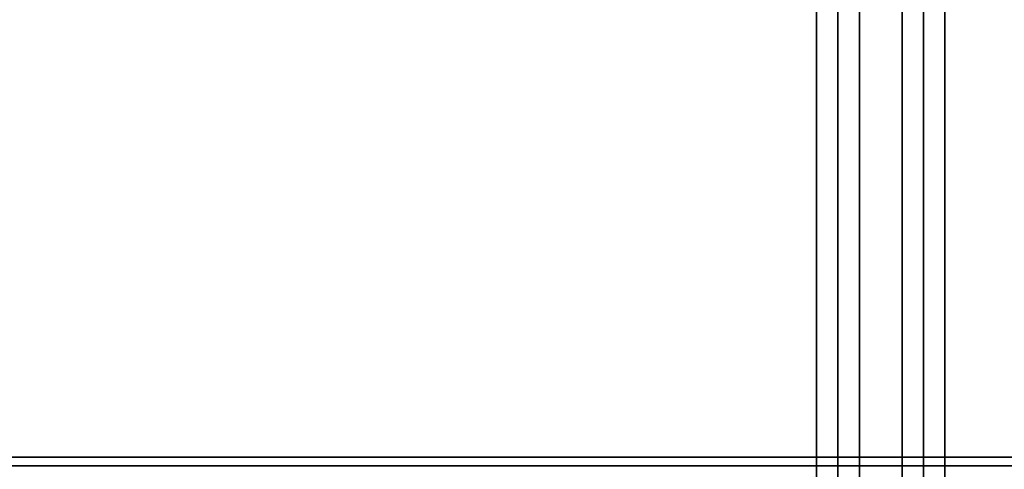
# Model space of a CAD drawing. Header units: millimetres. Extents: x -448 to 1378, y -985 to 990.
# Tile 48 of 120: x 714 to 944, y -588 to -483. Entities that reach past the tile are written whole.
import ezdxf

# ---------------------------------------------------------------- set-up
doc = ezdxf.new("R2010")
doc.units = ezdxf.units.MM
doc.header["$MEASUREMENT"] = 0
for name, color, linetype in [('IGES level 2', 8, 'Continuous'), ('IGES level 4', 8, 'Continuous'), ('IGES level 49', 255, 'Continuous')]:
    doc.layers.add(name, color=color, linetype=linetype)

msp = doc.modelspace()

# ---------------------------------------------------------------- linework, layer by layer
at = {"layer": 'IGES level 2'}
for points in [[(920, -985, -20), (920, 0, -20), (920, 985, -20)], [(920, 985, 20), (920, 0, 20), (920, -985, 20)], [(920, -985, 20), (920, 0, 20), (920, 985, 20)], [(920, 985, -20), (920, 0, -20), (920, -985, -20)], [(925, 985, 20), (925, 0, 20), (925, -985, 20)], [(925, -985, -20), (925, 0, -20), (925, 985, -20)], [(930, 985, 20), (930, 0, 20), (930, -985, 20)], [(930, -985, -20), (930, 0, -20), (930, 985, -20)], [(930, -985, -20), (930, 0, -20), (930, 985, -20)], [(930, 985, 20), (930, 0, 20), (930, -985, 20)], [(920, -621.7), (920, -425), (920, -228.3)], [(930, -621.7), (930, -425), (930, -228.3)]]:
    msp.add_open_spline(points, degree=2, dxfattribs=at)
at = {"layer": 'IGES level 4'}
for points in [[(900, -985, 20), (900, 0, 20), (900, 985, 20)], [(900, 985, -20), (900, 0, -20), (900, -985, -20)], [(900, -985, 20), (900, 0, 20), (900, 985, 20)], [(900, 985, -20), (900, 0, -20), (900, -985, -20)], [(905, 985, 20), (905, 0, 20), (905, -985, 20)], [(905, -985, -20), (905, 0, -20), (905, 985, -20)], [(910, -985, 20), (910, 0, 20), (910, 985, 20)], [(910, 985, -20), (910, 0, -20), (910, -985, -20)], [(910, 985, 20), (910, 0, 20), (910, -985, 20)], [(910, -985, -20), (910, 0, -20), (910, 985, -20)], [(900, -619.75), (900, -425), (900, -230.25)], [(910, -621.7), (910, -425), (910, -228.3)]]:
    msp.add_open_spline(points, degree=2, dxfattribs=at)
at = {"layer": 'IGES level 49'}
for points in [[(-420, -585, -27), (465, -585, -27), (1350, -585, -27)], [(1350, -585, -387), (465, -585, -387), (-420, -585, -387)], [(-420, -585, -27), (465, -585, -27), (1350, -585, -27)], [(1350, -585, -387), (465, -585, -387), (-420, -585, -387)], [(-420, -585, -207), (465, -585, -207), (1350, -585, -207)], [(1350, -587, -27), (465, -587, -27), (-420, -587, -27)], [(-420, -587, -387), (465, -587, -387), (1350, -587, -387)]]:
    msp.add_open_spline(points, degree=2, dxfattribs=at)

doc.saveas('drawing.dxf')
